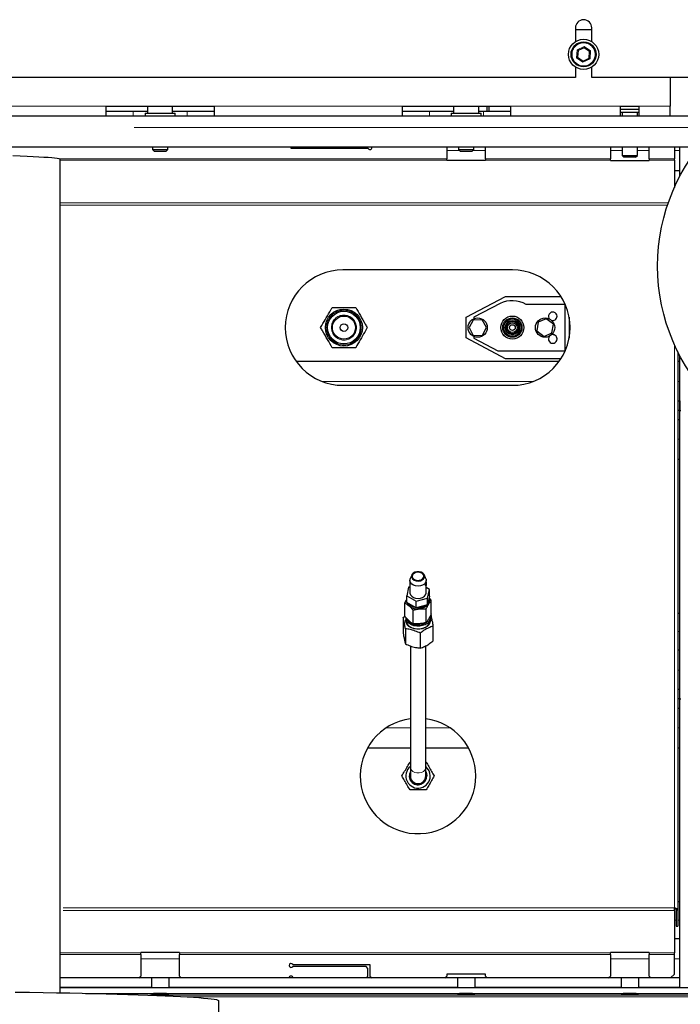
# Model space of a CAD drawing. Header units: millimetres. Extents: x 19 to 257, y 78 to 173.
# Tile 36 of 76: x 115.55 to 122.41, y 89.15 to 99.39. Entities that reach past the tile are written whole.
import ezdxf

# ---------------------------------------------------------------- set-up
doc = ezdxf.new("R2010")
doc.units = ezdxf.units.MM
doc.linetypes.add('PHANTOM', pattern=[12.7, 6.35, -1.27, 1.27, -1.27, 1.27, -1.27])

msp = doc.modelspace()

# ---------------------------------------------------------------- linework, layer by layer
at = {"color": 7, "linetype": 'Continuous', "lineweight": 25}
for p, q in [((121.324, 99.303), (121.324, 99.16)), ((121.324, 99.288), (121.494, 99.288)), ((121.494, 99.16), (121.494, 99.303)), ((121.352, 99.067), (121.347, 98.998)), ((121.414, 99.097), (121.352, 99.067)), ((121.472, 99.058), (121.414, 99.097)), ((121.347, 98.998), (121.404, 98.959)), ((121.404, 98.959), (121.467, 98.989)), ((121.467, 98.989), (121.472, 99.058)), ((121.476, 98.983), (121.467, 98.989)), ((121.324, 98.896), (121.324, 98.788)), ((121.494, 98.788), (121.494, 98.896)), ((121.324, 98.788), (113.494, 98.788)), ((123.418, 98.788), (121.494, 98.788)), ((122.309, 98.788), (122.309, 98.488)), ((116.449, 98.488), (117.569, 98.488)), ((116.449, 98.388), (116.449, 98.488)), ((116.879, 98.488), (116.879, 98.418)), ((117.139, 98.418), (117.139, 98.488)), ((117.569, 98.488), (117.569, 98.388)), ((119.529, 98.488), (120.649, 98.488)), ((119.529, 98.388), (119.529, 98.488)), ((120.059, 98.488), (120.059, 98.418)), ((120.319, 98.418), (120.319, 98.488)), ((120.409, 98.438), (120.409, 98.488)), ((120.429, 98.438), (120.429, 98.488)), ((120.649, 98.488), (120.649, 98.388)), ((121.794, 98.488), (121.984, 98.488)), ((121.794, 98.388), (121.794, 98.488)), ((121.794, 98.458), (121.984, 98.458)), ((121.984, 98.488), (121.984, 98.388)), ((122.309, 98.388), (122.309, 98.488)), ((115.169, 98.388), (116.449, 98.388)), ((116.449, 98.438), (116.729, 98.438)), ((116.449, 98.388), (117.569, 98.388)), ((116.729, 98.438), (116.879, 98.438)), ((116.852, 98.418), (116.852, 98.388)), ((116.852, 98.418), (117.166, 98.418)), ((117.139, 98.438), (117.289, 98.438)), ((117.166, 98.388), (117.166, 98.418)), ((117.289, 98.438), (117.569, 98.438)), ((117.569, 98.388), (119.529, 98.388)), ((119.529, 98.438), (119.809, 98.438)), ((119.529, 98.388), (120.649, 98.388)), ((119.809, 98.438), (120.059, 98.438)), ((120.032, 98.418), (120.032, 98.388)), ((120.032, 98.418), (120.346, 98.418)), ((120.319, 98.438), (120.369, 98.438)), ((120.346, 98.388), (120.346, 98.418)), ((120.369, 98.438), (120.649, 98.438)), ((120.649, 98.388), (121.794, 98.388)), ((121.794, 98.428), (121.984, 98.428)), ((121.794, 98.388), (121.984, 98.388)), ((121.809, 98.428), (121.809, 98.388)), ((121.969, 98.388), (121.969, 98.428)), ((121.984, 98.388), (122.309, 98.388)), ((122.309, 98.388), (122.809, 98.388)), ((104.119, 98.068), (122.61, 98.068)), ((116.929, 98.068), (116.929, 98.038)), ((117.089, 98.038), (117.089, 98.068)), ((118.369, 98.048), (118.369, 98.068)), ((119.172, 98.048), (118.369, 98.048)), ((119.989, 98.068), (119.989, 97.943)), ((120.109, 98.068), (120.109, 98.038)), ((120.269, 98.038), (120.269, 98.068)), ((120.389, 97.943), (120.389, 98.068)), ((121.689, 98.068), (121.689, 97.943)), ((121.809, 98.068), (121.809, 97.978)), ((121.969, 97.978), (121.969, 98.068)), ((122.089, 97.943), (122.089, 98.068)), ((122.353, 98.068), (122.353, 97.943)), ((122.409, 97.76), (122.409, 98.068)), ((116.929, 98.038), (116.949, 98.018)), ((116.929, 98.038), (117.089, 98.038)), ((117.069, 98.018), (116.949, 98.018)), ((117.069, 98.018), (117.089, 98.038)), ((119.989, 97.929), (119.989, 97.943)), ((120.109, 98.038), (120.129, 98.018)), ((120.109, 98.038), (120.269, 98.038)), ((120.249, 98.018), (120.129, 98.018)), ((120.249, 98.018), (120.269, 98.038)), ((120.389, 97.943), (120.389, 97.929)), ((121.689, 97.929), (121.689, 97.943)), ((121.809, 97.978), (121.829, 97.958)), ((121.809, 97.978), (121.969, 97.978)), ((121.949, 97.958), (121.829, 97.958)), ((121.949, 97.958), (121.969, 97.978)), ((122.089, 97.943), (122.089, 97.929)), ((122.353, 97.929), (122.353, 97.943)), ((115.969, 89.274), (115.969, 97.939)), ((119.989, 97.924), (119.989, 97.929)), ((120.389, 97.924), (119.989, 97.924)), ((120.389, 97.929), (120.389, 97.924)), ((121.689, 97.924), (121.689, 97.929)), ((121.689, 97.924), (122.089, 97.924)), ((122.089, 97.929), (122.089, 97.924)), ((122.353, 97.929), (122.353, 97.644)), ((122.353, 97.822), (122.409, 97.822)), ((120.669, 96.788), (118.909, 96.788)), ((120.189, 96.296), (120.598, 96.513)), ((120.598, 96.513), (121.174, 96.513)), ((120.542, 96.438), (120.269, 96.298)), ((121.219, 96.428), (120.813, 96.428)), ((121.219, 95.949), (121.219, 96.428)), ((120.189, 96.081), (120.189, 96.296)), ((120.261, 96.267), (120.219, 96.189)), ((120.357, 96.27), (120.261, 96.267)), ((120.269, 96.298), (120.269, 96.28)), ((120.4, 96.188), (120.357, 96.27)), ((120.938, 96.245), (120.922, 96.154)), ((121.02, 96.28), (120.938, 96.245)), ((121.097, 96.223), (121.02, 96.28)), ((121.08, 96.132), (121.097, 96.223)), ((121.259, 96.297), (121.259, 96.079)), ((120.219, 96.189), (120.262, 96.107)), ((120.262, 96.107), (120.358, 96.11)), ((120.358, 96.11), (120.4, 96.188)), ((120.922, 96.154), (120.998, 96.097)), ((120.998, 96.097), (121.08, 96.132)), ((120.598, 95.863), (120.189, 96.081)), ((120.269, 96.097), (120.269, 96.078)), ((120.269, 96.078), (120.519, 95.948)), ((120.519, 95.948), (121.219, 95.948)), ((122.389, 95.936), (122.389, 90.137)), ((122.409, 95.328), (122.409, 95.897)), ((118.422, 95.838), (121.157, 95.838)), ((121.174, 95.863), (120.598, 95.863)), ((122.389, 95.838), (122.409, 95.838)), ((118.909, 95.588), (120.669, 95.588)), ((122.389, 95.428), (122.409, 95.428)), ((122.409, 95.428), (122.409, 95.328)), ((122.409, 95.328), (122.389, 95.328)), ((122.409, 95.228), (122.409, 95.328)), ((122.409, 95.328), (122.419, 95.328)), ((122.409, 92.328), (122.409, 95.328)), ((122.409, 95.228), (122.389, 95.228)), ((122.409, 94.818), (122.389, 94.818)), ((119.604, 93.561), (119.604, 93.434)), ((119.623, 93.616), (119.607, 93.577)), ((119.771, 93.577), (119.756, 93.616)), ((119.774, 93.543), (119.774, 93.561)), ((119.59, 93.49), (119.571, 93.401)), ((119.604, 93.494), (119.59, 93.49)), ((119.774, 93.434), (119.774, 93.522)), ((119.808, 93.466), (119.774, 93.485)), ((119.788, 93.377), (119.808, 93.466)), ((119.808, 93.395), (119.808, 93.466)), ((119.571, 93.401), (119.67, 93.345)), ((119.571, 93.33), (119.571, 93.401)), ((119.67, 93.345), (119.788, 93.377)), ((119.67, 93.274), (119.67, 93.345)), ((119.808, 93.395), (119.788, 93.307)), ((119.788, 93.307), (119.788, 93.377)), ((119.827, 93.355), (119.804, 93.38)), ((119.827, 93.213), (119.827, 93.355)), ((119.552, 93.187), (119.552, 93.328)), ((119.67, 93.274), (119.571, 93.33)), ((119.637, 93.109), (119.637, 93.251)), ((119.788, 93.307), (119.67, 93.274)), ((119.774, 93.123), (119.774, 93.264)), ((119.534, 93.174), (119.552, 93.187)), ((119.534, 93.174), (119.534, 93.019)), ((119.564, 93.172), (119.564, 93.144)), ((119.814, 93.144), (119.814, 93.172)), ((122.409, 93.218), (122.389, 93.218)), ((119.557, 93.057), (119.557, 92.901)), ((119.844, 93.085), (119.844, 92.929)), ((119.712, 93.012), (119.712, 92.857)), ((119.609, 92.879), (119.609, 91.616)), ((119.769, 91.616), (119.769, 92.881)), ((122.409, 92.835), (122.389, 92.835)), ((122.409, 92.428), (122.389, 92.428)), ((122.409, 92.328), (122.409, 92.428)), ((122.409, 92.328), (122.389, 92.328)), ((122.409, 92.228), (122.409, 92.328)), ((122.409, 92.328), (122.419, 92.328)), ((122.409, 89.328), (122.409, 92.328)), ((122.409, 92.228), (122.389, 92.228)), ((119.609, 91.818), (119.164, 91.818)), ((120.215, 91.818), (119.769, 91.818)), ((122.409, 91.818), (122.389, 91.818)), ((119.606, 91.673), (119.609, 91.673)), ((119.609, 91.616), (119.609, 91.528)), ((119.769, 91.673), (119.773, 91.673)), ((119.769, 91.528), (119.769, 91.616)), ((122.409, 90.218), (122.389, 90.218)), ((122.353, 90.131), (122.353, 90.157)), ((122.353, 90.131), (122.353, 89.688)), ((122.373, 90.137), (122.389, 90.137)), ((122.373, 90.137), (122.373, 89.965)), ((122.389, 90.137), (122.389, 89.965)), ((122.373, 89.965), (122.389, 89.965)), ((122.409, 89.835), (122.353, 89.835)), ((117.209, 89.693), (116.809, 89.693)), ((116.809, 89.688), (116.809, 89.693)), ((116.809, 89.673), (116.809, 89.688)), ((116.809, 89.673), (116.809, 89.448)), ((117.209, 89.693), (117.209, 89.688)), ((117.209, 89.688), (117.209, 89.673)), ((117.209, 89.448), (117.209, 89.673)), ((122.089, 89.693), (121.689, 89.693)), ((121.689, 89.688), (121.689, 89.693)), ((121.689, 89.673), (121.689, 89.688)), ((121.689, 89.673), (121.689, 89.448)), ((122.089, 89.693), (122.089, 89.688)), ((122.089, 89.688), (122.089, 89.673)), ((122.089, 89.448), (122.089, 89.673)), ((122.353, 89.673), (122.353, 89.688)), ((122.353, 89.468), (122.353, 89.673)), ((118.387, 89.568), (119.189, 89.568)), ((119.149, 89.548), (118.387, 89.548)), ((119.169, 89.528), (119.149, 89.548)), ((119.189, 89.568), (119.189, 89.448)), ((116.789, 89.428), (116.809, 89.448)), ((117.209, 89.448), (117.229, 89.428)), ((119.149, 89.428), (119.169, 89.448)), ((119.169, 89.448), (119.169, 89.528)), ((119.189, 89.448), (119.209, 89.428)), ((119.969, 89.428), (119.989, 89.448)), ((120.389, 89.468), (119.989, 89.468)), ((119.989, 89.468), (119.989, 89.448)), ((120.389, 89.448), (120.389, 89.468)), ((120.389, 89.448), (120.409, 89.428)), ((121.669, 89.428), (121.689, 89.448)), ((122.089, 89.448), (122.109, 89.428)), ((122.313, 89.428), (122.353, 89.468)), ((116.919, 89.428), (115.969, 89.428)), ((116.919, 89.428), (116.919, 89.328)), ((117.099, 89.428), (116.919, 89.428)), ((117.099, 89.428), (117.099, 89.328)), ((120.099, 89.428), (117.099, 89.428)), ((120.099, 89.428), (120.099, 89.328)), ((120.279, 89.428), (120.099, 89.428)), ((120.279, 89.428), (120.279, 89.328)), ((121.799, 89.428), (120.279, 89.428)), ((121.799, 89.428), (121.799, 89.328)), ((121.979, 89.428), (121.799, 89.428)), ((121.979, 89.428), (121.979, 89.328)), ((122.409, 89.428), (121.979, 89.428)), ((122.409, 89.328), (122.409, 89.428)), ((116.919, 89.328), (115.969, 89.328)), ((115.969, 89.328), (123.109, 89.328)), ((116.233, 89.268), (123.083, 89.268)), ((116.919, 89.262), (116.919, 89.264)), ((120.099, 89.328), (117.099, 89.328)), ((117.099, 89.264), (117.099, 89.262)), ((120.099, 89.262), (120.099, 89.264)), ((121.799, 89.328), (120.279, 89.328)), ((120.279, 89.264), (120.279, 89.262)), ((121.799, 89.262), (121.799, 89.264)), ((122.409, 89.328), (121.979, 89.328)), ((121.979, 89.264), (121.979, 89.262)), ((122.409, 89.328), (122.419, 89.328)), ((117.619, 88.961), (117.619, 89.191))]:
    msp.add_line(p, q, dxfattribs=at)
at = {"color": 8, "linetype": 'PHANTOM', "lineweight": 18}
for p, q in [((121.336, 98.993), (121.342, 99.074)), ((121.342, 99.074), (121.415, 99.109)), ((121.415, 99.109), (121.482, 99.064)), ((121.403, 98.948), (121.336, 98.993)), ((121.476, 98.983), (121.403, 98.948)), ((121.482, 99.064), (121.476, 98.983)), ((115.169, 98.488), (116.449, 98.488)), ((117.569, 98.488), (119.529, 98.488)), ((120.649, 98.488), (121.794, 98.488)), ((121.984, 98.488), (122.309, 98.488)), ((116.729, 98.438), (116.729, 98.388)), ((117.289, 98.438), (117.289, 98.388)), ((119.809, 98.438), (119.809, 98.388)), ((120.369, 98.438), (120.369, 98.388)), ((104.039, 98.268), (122.779, 98.268)), ((115.962, 97.943), (119.989, 97.943)), ((119.989, 98.028), (120.119, 98.028)), ((120.259, 98.028), (120.389, 98.028)), ((120.389, 97.943), (121.689, 97.943)), ((121.689, 98.028), (121.809, 98.028)), ((121.969, 98.028), (122.089, 98.028)), ((122.089, 97.943), (122.353, 97.943)), ((122.353, 98.028), (122.409, 98.028)), ((119.989, 97.929), (115.969, 97.929)), ((121.689, 97.929), (120.389, 97.929)), ((122.353, 97.929), (122.089, 97.929)), ((115.969, 97.486), (122.29, 97.486)), ((115.969, 97.46), (122.282, 97.46)), ((122.353, 96.012), (122.353, 90.157)), ((118.694, 95.628), (120.885, 95.628)), ((122.389, 95.628), (122.409, 95.628)), ((122.409, 95.028), (122.389, 95.028)), ((122.409, 93.028), (122.389, 93.028)), ((122.409, 92.628), (122.389, 92.628)), ((119.609, 92.028), (119.358, 92.028)), ((120.021, 92.028), (119.769, 92.028)), ((122.409, 92.028), (122.389, 92.028)), ((122.353, 90.157), (115.969, 90.157)), ((122.353, 90.131), (115.969, 90.131)), ((122.373, 90.028), (122.353, 90.028)), ((122.409, 90.028), (122.389, 90.028)), ((115.969, 89.688), (116.809, 89.688)), ((116.809, 89.673), (115.969, 89.673)), ((117.209, 89.688), (121.689, 89.688)), ((121.689, 89.673), (117.209, 89.673)), ((122.089, 89.688), (122.353, 89.688)), ((122.353, 89.673), (122.089, 89.673)), ((117.209, 89.628), (116.809, 89.628)), ((122.089, 89.628), (121.689, 89.628)), ((122.409, 89.628), (122.353, 89.628)), ((116.901, 89.249), (123.055, 89.249)), ((117.291, 89.231), (123.031, 89.231))]:
    msp.add_line(p, q, dxfattribs=at)
at = {"color": 7, "linetype": 'Continuous', "lineweight": 25, "flags": 128}
for points in [[(121.342, 99.074), (121.344, 99.073), (121.346, 99.072), (121.347, 99.071), (121.349, 99.07), (121.35, 99.069), (121.351, 99.068), (121.351, 99.068), (121.352, 99.067), (121.352, 99.067)], [(121.415, 99.109), (121.415, 99.107), (121.415, 99.105), (121.415, 99.103), (121.415, 99.102), (121.415, 99.1), (121.414, 99.099), (121.414, 99.098), (121.414, 99.098), (121.414, 99.097)], [(121.404, 98.959), (121.404, 98.959), (121.404, 98.958), (121.404, 98.957), (121.404, 98.956), (121.404, 98.954), (121.404, 98.952), (121.403, 98.95), (121.403, 98.948)], [(115.48, 97.976), (115.556, 97.973), (115.626, 97.97), (115.69, 97.967), (115.748, 97.964), (115.799, 97.961), (115.844, 97.958), (115.882, 97.955), (115.913, 97.952), (115.938, 97.948), (115.955, 97.945), (115.966, 97.942), (115.969, 97.939)], [(119.7, 93.651), (119.677, 93.651), (119.656, 93.646), (119.638, 93.636), (119.626, 93.622), (119.62, 93.607), (119.623, 93.591), (119.632, 93.576), (119.648, 93.564), (119.668, 93.557), (119.69, 93.554), (119.713, 93.557), (119.732, 93.565), (119.747, 93.577), (119.756, 93.592), (119.758, 93.608), (119.752, 93.623), (119.739, 93.637), (119.721, 93.646), (119.7, 93.651)], [(119.698, 93.645), (119.677, 93.645), (119.658, 93.639), (119.642, 93.63), (119.632, 93.617), (119.629, 93.602), (119.633, 93.588), (119.644, 93.575), (119.66, 93.566), (119.68, 93.561), (119.701, 93.562), (119.72, 93.567), (119.736, 93.577), (119.746, 93.59), (119.749, 93.604), (119.745, 93.619), (119.734, 93.631), (119.718, 93.64), (119.698, 93.645)], [(119.771, 93.577), (119.772, 93.574), (119.774, 93.556), (119.768, 93.539), (119.756, 93.523), (119.737, 93.511), (119.714, 93.503), (119.689, 93.501), (119.664, 93.503), (119.641, 93.511), (119.623, 93.523), (119.61, 93.539), (119.604, 93.556), (119.606, 93.574), (119.607, 93.577)], [(119.774, 93.543), (119.774, 93.543), (119.774, 93.541), (119.774, 93.536), (119.774, 93.53), (119.774, 93.524), (119.774, 93.517), (119.774, 93.511), (119.773, 93.507), (119.771, 93.504), (119.77, 93.504), (119.768, 93.506), (119.768, 93.509), (119.768, 93.514), (119.769, 93.521), (119.771, 93.527), (119.772, 93.533), (119.773, 93.538), (119.773, 93.538)], [(119.571, 93.343), (119.571, 93.353), (119.571, 93.354)], [(119.604, 93.434), (119.604, 93.429), (119.61, 93.412), (119.623, 93.396), (119.641, 93.384), (119.664, 93.376), (119.689, 93.373), (119.714, 93.376), (119.737, 93.384), (119.756, 93.396), (119.768, 93.411), (119.774, 93.429), (119.774, 93.434)], [(119.803, 93.373), (119.808, 93.355), (119.806, 93.334), (119.797, 93.314), (119.781, 93.296), (119.76, 93.281), (119.734, 93.271), (119.705, 93.266)], [(119.707, 93.054), (119.676, 93.054), (119.646, 93.059), (119.618, 93.069), (119.595, 93.083), (119.577, 93.1), (119.566, 93.121), (119.562, 93.142), (119.564, 93.161)], [(119.813, 93.184), (119.814, 93.173), (119.811, 93.152), (119.801, 93.132), (119.784, 93.114), (119.762, 93.1), (119.735, 93.09), (119.706, 93.084), (119.676, 93.084), (119.647, 93.089), (119.62, 93.098), (119.597, 93.112), (119.579, 93.13), (119.568, 93.149), (119.564, 93.171), (119.564, 93.172)], [(119.564, 93.144), (119.564, 93.142), (119.568, 93.121), (119.579, 93.101), (119.597, 93.084), (119.62, 93.07), (119.647, 93.06), (119.676, 93.056), (119.706, 93.056), (119.735, 93.061), (119.762, 93.072), (119.784, 93.086), (119.801, 93.104), (119.811, 93.124), (119.814, 93.144)], [(119.58, 93.153), (119.58, 93.153), (119.593, 93.135), (119.611, 93.119), (119.635, 93.107), (119.662, 93.1), (119.69, 93.098), (119.719, 93.1), (119.746, 93.108), (119.768, 93.12)], [(119.814, 93.161), (119.817, 93.145), (119.813, 93.123), (119.803, 93.103), (119.786, 93.085), (119.763, 93.07), (119.736, 93.06), (119.707, 93.054)], [(119.769, 91.574), (119.778, 91.554), (119.781, 91.528)], [(119.777, 91.528), (119.774, 91.553), (119.769, 91.565)], [(119.774, 91.528), (119.77, 91.553), (119.769, 91.557)], [(115.503, 89.282), (115.65, 89.279), (115.794, 89.277), (115.933, 89.275), (116.069, 89.272), (116.199, 89.269), (116.326, 89.266), (116.447, 89.263), (116.563, 89.26), (116.675, 89.257), (116.78, 89.254), (116.88, 89.25), (116.975, 89.247), (117.063, 89.243), (117.145, 89.239), (117.221, 89.235), (117.291, 89.231), (117.354, 89.228), (117.411, 89.224), (117.461, 89.219), (117.504, 89.215), (117.541, 89.211), (117.57, 89.207), (117.593, 89.203), (117.609, 89.199), (117.617, 89.194), (117.619, 89.191)]]:
    msp.add_lwpolyline(points, dxfattribs=at)
at = {"color": 8, "linetype": 'PHANTOM', "lineweight": 18, "flags": 128}
msp.add_lwpolyline([(119.609, 91.616), (119.611, 91.604), (119.62, 91.588), (119.635, 91.575), (119.655, 91.565), (119.677, 91.56), (119.701, 91.56), (119.724, 91.565), (119.744, 91.575), (119.759, 91.588), (119.767, 91.604), (119.769, 91.616)], dxfattribs=at)
at = {"color": 7, "linetype": 'Continuous', "lineweight": 25}
for centre, radius in [((121.409, 99.028), 0.157), ((121.409, 99.028), 0.13), ((124.179, 96.828), 2), ((118.919, 96.188), 0.192), ((118.919, 96.188), 0.17), ((118.919, 96.188), 0.12), ((120.669, 96.188), 0.12), ((118.919, 96.188), 0.04), ((120.309, 96.188), 0.1), ((120.669, 96.188), 0.1), ((120.669, 96.188), 0.09), ((120.669, 96.188), 0.075), ((120.669, 96.188), 0.064), ((120.669, 96.188), 0.05), ((120.669, 96.188), 0.03), ((121.009, 96.188), 0.1), ((124.131, 87.744), 1.85)]:
    msp.add_circle(centre, radius, dxfattribs=at)
at = {"color": 8, "linetype": 'PHANTOM', "lineweight": 18}
for centre, radius in [((121.409, 99.028), 0.12), ((118.919, 96.188), 0.18), ((118.919, 96.188), 0.13)]:
    msp.add_circle(centre, radius, dxfattribs=at)
at = {"color": 7, "linetype": 'Continuous', "lineweight": 25}
for centre, radius, start, end in [((121.409, 99.303), 0.085, 0, 180), ((116.791, 108.425), 10.47, 295.7293, 295.7925), ((124.3, 93.211), 6.496, 115.7099, 115.8118), ((119.189, 98.058), 0.02, 210, 30), ((118.909, 96.188), 0.6, 90, 270), ((120.669, 96.188), 0.6, 270, 90), ((120.669, 96.188), 0.28, 58.9973, 117.0735), ((121.089, 96.306), 0.044, 0, 223.6179), ((121.089, 96.306), 0.044, 248.1102, 0), ((121.089, 96.07), 0.045, 139.884, 0), ((121.089, 96.07), 0.045, 0, 108.3877), ((119.682, 93.386), 0.122, 208.0213, 280.8963), ((119.678, 93.38), 0.101, 223.4117, 257.5884), ((119.69, 93.404), 0.127, 267.355, 303.5247), ((119.689, 91.528), 0.6, 97.6623, 0), ((119.689, 91.528), 0.6, 0, 82.3377), ((119.689, 91.528), 0.127, 128.8871, 0), ((119.689, 91.528), 0.127, 0, 51.1129), ((119.689, 91.528), 0.092, 150.4082, 0), ((119.689, 91.528), 0.088, 155.38, 0), ((119.689, 91.528), 0.085, 160.2501, 0), ((119.689, 91.528), 0.08, 180, 0), ((118.369, 89.558), 0.02, 30, 330), ((118.369, 89.428), 0.02, 0, 180), ((117.009, 87.878), 1.389, 86.2849, 93.7151), ((117.009, 90.649), 1.39, 266.2866, 273.7134), ((120.189, 87.878), 1.389, 86.2847, 93.7153), ((120.189, 90.649), 1.39, 266.2864, 273.7136), ((121.889, 87.878), 1.389, 86.2846, 93.7154), ((121.889, 90.649), 1.39, 266.2864, 273.7136)]:
    msp.add_arc(centre, radius, start, end, dxfattribs=at)
for points, knots in [([(118.677, 96.188), (118.681, 96.196), (118.7, 96.229), (118.736, 96.291), (118.772, 96.354), (118.793, 96.389), (118.798, 96.398)], [0, 0, 0, 0, 0.106383, 0.483149, 0.870711, 1, 1, 1, 1]), ([(118.798, 96.398), (118.831, 96.398), (118.898, 96.398), (118.98, 96.398), (119.027, 96.398), (119.041, 96.398)], [0, 0, 0, 0, 0.4092776, 0.8312894, 1, 1, 1, 1]), ([(119.041, 96.398), (119.057, 96.37), (119.09, 96.312), (119.131, 96.241), (119.155, 96.2), (119.162, 96.188)], [0, 0, 0, 0, 0.409284, 0.83129, 1, 1, 1, 1]), ([(118.798, 95.978), (118.782, 96.007), (118.748, 96.065), (118.707, 96.136), (118.684, 96.177), (118.677, 96.188)], [0, 0, 0, 0, 0.409278, 0.831287, 1, 1, 1, 1]), ([(119.162, 96.188), (119.157, 96.179), (119.136, 96.144), (119.1, 96.081), (119.064, 96.02), (119.045, 95.986), (119.041, 95.978)], [0, 0, 0, 0, 0.1292956, 0.5059908, 0.8936136, 1, 1, 1, 1]), ([(119.041, 95.978), (119.008, 95.978), (118.941, 95.978), (118.859, 95.978), (118.811, 95.978), (118.798, 95.978)], [0, 0, 0, 0, 0.4092776, 0.8312894, 1, 1, 1, 1]), ([(119.773, 93.538), (119.774, 93.539), (119.774, 93.542), (119.774, 93.543), (119.774, 93.543), (119.774, 93.543)], [0, 0, 0, 0, 0.473484, 0.946549, 1, 1, 1, 1]), ([(119.571, 93.367), (119.57, 93.365), (119.564, 93.354), (119.557, 93.34), (119.552, 93.328)], [0, 0, 0, 0, 0.126631, 1, 1, 1, 1]), ([(119.774, 93.264), (119.78, 93.277), (119.792, 93.302), (119.81, 93.332), (119.821, 93.348), (119.827, 93.355)], [0, 0, 0, 0, 0.336144, 0.682268, 1, 1, 1, 1]), ([(119.552, 93.328), (119.561, 93.322), (119.581, 93.309), (119.609, 93.283), (119.628, 93.261), (119.637, 93.251)], [0, 0, 0, 0, 0.3361577, 0.6822637, 1, 1, 1, 1]), ([(119.637, 93.251), (119.648, 93.254), (119.673, 93.26), (119.714, 93.266), (119.748, 93.266), (119.768, 93.265), (119.774, 93.264)], [0, 0, 0, 0, 0.245339, 0.553767, 0.871689, 1, 1, 1, 1]), ([(119.557, 93.057), (119.556, 93.063), (119.553, 93.084), (119.547, 93.118), (119.54, 93.15), (119.536, 93.167), (119.534, 93.174)], [0, 0, 0, 0, 0.132878, 0.440869, 0.75784, 1, 1, 1, 1]), ([(119.637, 93.109), (119.627, 93.116), (119.608, 93.128), (119.579, 93.155), (119.561, 93.177), (119.552, 93.187)], [0, 0, 0, 0, 0.3361577, 0.6822637, 1, 1, 1, 1]), ([(119.827, 93.213), (119.821, 93.201), (119.809, 93.176), (119.791, 93.145), (119.78, 93.13), (119.774, 93.123)], [0, 0, 0, 0, 0.3361489, 0.6822678, 1, 1, 1, 1]), ([(119.822, 93.202), (119.823, 93.195), (119.827, 93.178), (119.834, 93.146), (119.84, 93.112), (119.843, 93.091), (119.844, 93.085)], [0, 0, 0, 0, 0.242158, 0.549934, 0.867134, 1, 1, 1, 1]), ([(119.712, 93.012), (119.695, 93.02), (119.66, 93.036), (119.607, 93.051), (119.573, 93.055), (119.557, 93.057)], [0, 0, 0, 0, 0.336151, 0.682261, 1, 1, 1, 1]), ([(119.774, 93.123), (119.768, 93.121), (119.749, 93.116), (119.714, 93.11), (119.673, 93.107), (119.648, 93.109), (119.637, 93.109)], [0, 0, 0, 0, 0.1283078, 0.4369811, 0.7546578, 1, 1, 1, 1]), ([(119.844, 93.085), (119.83, 93.079), (119.8, 93.069), (119.755, 93.044), (119.726, 93.022), (119.712, 93.012)], [0, 0, 0, 0, 0.336156, 0.682264, 1, 1, 1, 1]), ([(119.534, 93.019), (119.536, 93.007), (119.54, 92.981), (119.547, 92.945), (119.553, 92.918), (119.556, 92.905), (119.557, 92.901)], [0, 0, 0, 0, 0.242164, 0.549926, 0.86713, 1, 1, 1, 1]), ([(119.712, 92.857), (119.727, 92.862), (119.756, 92.872), (119.801, 92.897), (119.83, 92.919), (119.844, 92.929)], [0, 0, 0, 0, 0.336161, 0.682263, 1, 1, 1, 1]), ([(119.557, 92.901), (119.574, 92.894), (119.609, 92.878), (119.662, 92.863), (119.696, 92.859), (119.712, 92.857)], [0, 0, 0, 0, 0.336159, 0.682273, 1, 1, 1, 1]), ([(119.522, 91.528), (119.531, 91.544), (119.55, 91.577), (119.578, 91.626), (119.597, 91.658), (119.606, 91.673)], [0, 0, 0, 0, 0.336153, 0.682266, 1, 1, 1, 1]), ([(119.773, 91.673), (119.782, 91.657), (119.801, 91.625), (119.83, 91.575), (119.848, 91.544), (119.857, 91.528)], [0, 0, 0, 0, 0.33616, 0.682266, 1, 1, 1, 1]), ([(119.606, 91.383), (119.596, 91.399), (119.577, 91.432), (119.549, 91.481), (119.531, 91.513), (119.522, 91.528)], [0, 0, 0, 0, 0.33616, 0.682266, 1, 1, 1, 1]), ([(119.857, 91.528), (119.847, 91.512), (119.829, 91.48), (119.8, 91.43), (119.782, 91.399), (119.773, 91.383)], [0, 0, 0, 0, 0.336153, 0.682266, 1, 1, 1, 1]), ([(119.773, 91.383), (119.766, 91.383), (119.741, 91.383), (119.699, 91.383), (119.65, 91.383), (119.619, 91.383), (119.606, 91.383)], [0, 0, 0, 0, 0.132863, 0.440867, 0.757845, 1, 1, 1, 1]), ([(122.389, 90.137), (122.389, 90.138), (122.388, 90.141), (122.381, 90.146), (122.371, 90.15), (122.361, 90.154), (122.355, 90.156), (122.353, 90.157)], [0, 0, 0, 0, 0.22776, 0.455576, 0.683419, 0.91123, 1, 1, 1, 1]), ([(122.373, 90.137), (122.373, 90.138), (122.373, 90.141), (122.368, 90.146), (122.362, 90.151), (122.356, 90.155), (122.353, 90.157)], [0, 0, 0, 0, 0.222224, 0.477051, 0.731931, 1, 1, 1, 1])]:
    msp.add_open_spline(points, degree=3, knots=knots, dxfattribs=at)

doc.saveas('drawing.dxf')
